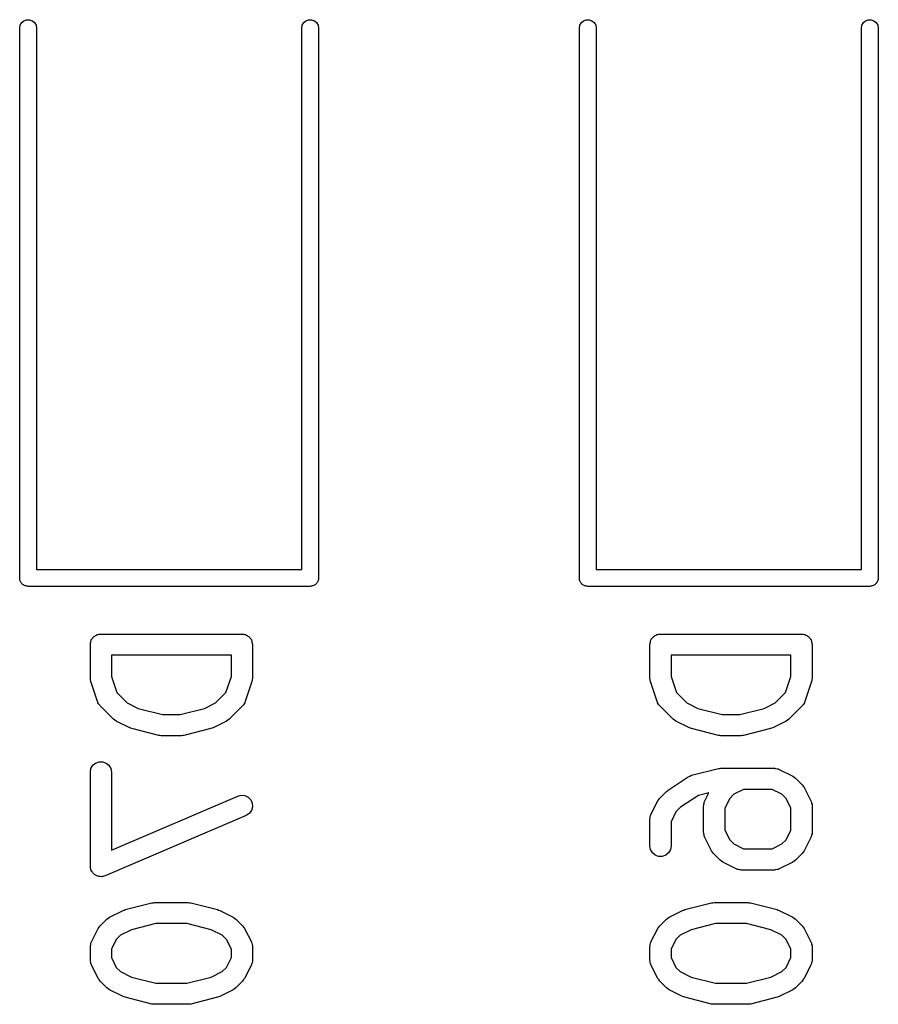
# Model space of a CAD drawing. Extents: x 48 to 353, y -143 to -50.
# Tile 57 of 70: x 291.83 to 297.92, y -138.62 to -131.64. Entities that reach past the tile are written whole.
import ezdxf

# ---------------------------------------------------------------- set-up
doc = ezdxf.new("R2010")
doc.units = 0
doc.header["$MEASUREMENT"] = 0
doc.layers.add('BLACK', color=7, linetype='CONTINUOUS')

msp = doc.modelspace()

# ---------------------------------------------------------------- linework, layer by layer
at = {"layer": 'Black'}
for p, q in [((291.834, -131.7), (291.837, -131.679)), ((291.837, -131.679), (291.848, -131.661)), ((291.848, -131.661), (291.864, -131.648)), ((291.864, -131.648), (291.883, -131.641)), ((291.883, -131.641), (291.904, -131.641)), ((291.904, -131.641), (291.924, -131.648)), ((291.924, -131.648), (291.94, -131.661)), ((291.94, -131.661), (291.95, -131.679)), ((291.95, -131.679), (291.954, -131.7)), ((293.834, -131.7), (293.837, -131.679)), ((293.837, -131.679), (293.848, -131.661)), ((293.848, -131.661), (293.864, -131.648)), ((293.864, -131.648), (293.883, -131.641)), ((293.883, -131.641), (293.904, -131.641)), ((293.904, -131.641), (293.924, -131.648)), ((293.924, -131.648), (293.94, -131.661)), ((293.94, -131.661), (293.95, -131.679)), ((293.95, -131.679), (293.954, -131.7)), ((295.803, -131.7), (295.806, -131.679)), ((295.806, -131.679), (295.817, -131.661)), ((295.817, -131.661), (295.832, -131.648)), ((295.832, -131.648), (295.852, -131.641)), ((295.852, -131.641), (295.873, -131.641)), ((295.873, -131.641), (295.892, -131.648)), ((295.892, -131.648), (295.908, -131.661)), ((295.908, -131.661), (295.919, -131.679)), ((295.919, -131.679), (295.923, -131.7)), ((297.803, -131.7), (297.806, -131.679)), ((297.806, -131.679), (297.817, -131.661)), ((297.817, -131.661), (297.832, -131.648)), ((297.832, -131.648), (297.852, -131.641)), ((297.852, -131.641), (297.873, -131.641)), ((297.873, -131.641), (297.892, -131.648)), ((297.892, -131.648), (297.908, -131.661)), ((297.908, -131.661), (297.919, -131.679)), ((297.919, -131.679), (297.923, -131.7)), ((291.834, -135.6), (291.834, -131.7)), ((291.954, -131.7), (291.954, -135.54)), ((293.834, -135.54), (293.834, -131.7)), ((293.954, -131.7), (293.954, -135.6)), ((295.803, -135.6), (295.803, -131.7)), ((295.923, -131.7), (295.923, -135.54)), ((297.803, -135.54), (297.803, -131.7)), ((297.923, -131.7), (297.923, -135.6)), ((291.954, -135.54), (293.834, -135.54)), ((295.923, -135.54), (297.803, -135.54)), ((291.835, -135.605), (291.834, -135.6)), ((291.835, -135.61), (291.835, -135.605)), ((293.954, -135.6), (293.953, -135.605)), ((293.953, -135.605), (293.953, -135.61)), ((295.803, -135.605), (295.803, -135.6)), ((295.803, -135.61), (295.803, -135.605)), ((297.923, -135.6), (297.922, -135.605)), ((297.922, -135.605), (297.922, -135.61)), ((291.836, -135.615), (291.835, -135.61)), ((291.837, -135.621), (291.836, -135.615)), ((291.84, -135.625), (291.837, -135.621)), ((291.842, -135.63), (291.84, -135.625)), ((291.845, -135.634), (291.842, -135.63)), ((291.848, -135.639), (291.845, -135.634)), ((291.852, -135.642), (291.848, -135.639)), ((291.855, -135.646), (291.852, -135.642)), ((291.86, -135.649), (291.855, -135.646)), ((291.864, -135.652), (291.86, -135.649)), ((291.869, -135.654), (291.864, -135.652)), ((291.873, -135.656), (291.869, -135.654)), ((291.878, -135.657), (291.873, -135.656)), ((291.883, -135.659), (291.878, -135.657)), ((291.889, -135.659), (291.883, -135.659)), ((291.894, -135.66), (291.889, -135.659)), ((293.894, -135.66), (291.894, -135.66)), ((293.899, -135.659), (293.894, -135.66)), ((293.904, -135.659), (293.899, -135.659)), ((293.909, -135.657), (293.904, -135.659)), ((293.914, -135.656), (293.909, -135.657)), ((293.919, -135.654), (293.914, -135.656)), ((293.924, -135.652), (293.919, -135.654)), ((293.928, -135.649), (293.924, -135.652)), ((293.932, -135.646), (293.928, -135.649)), ((293.936, -135.642), (293.932, -135.646)), ((293.94, -135.639), (293.936, -135.642)), ((293.942, -135.634), (293.94, -135.639)), ((293.946, -135.63), (293.942, -135.634)), ((293.948, -135.625), (293.946, -135.63)), ((293.95, -135.621), (293.948, -135.625)), ((293.951, -135.615), (293.95, -135.621)), ((293.953, -135.61), (293.951, -135.615)), ((295.805, -135.615), (295.803, -135.61)), ((295.806, -135.621), (295.805, -135.615)), ((295.809, -135.625), (295.806, -135.621)), ((295.811, -135.63), (295.809, -135.625)), ((295.814, -135.634), (295.811, -135.63)), ((295.817, -135.639), (295.814, -135.634)), ((295.821, -135.642), (295.817, -135.639)), ((295.824, -135.646), (295.821, -135.642)), ((295.828, -135.649), (295.824, -135.646)), ((295.832, -135.652), (295.828, -135.649)), ((295.837, -135.654), (295.832, -135.652)), ((295.842, -135.656), (295.837, -135.654)), ((295.847, -135.657), (295.842, -135.656)), ((295.852, -135.659), (295.847, -135.657)), ((295.857, -135.659), (295.852, -135.659)), ((295.863, -135.66), (295.857, -135.659)), ((297.863, -135.66), (295.863, -135.66)), ((297.868, -135.659), (297.863, -135.66)), ((297.873, -135.659), (297.868, -135.659)), ((297.878, -135.657), (297.873, -135.659)), ((297.883, -135.656), (297.878, -135.657)), ((297.888, -135.654), (297.883, -135.656)), ((297.892, -135.652), (297.888, -135.654)), ((297.897, -135.649), (297.892, -135.652)), ((297.901, -135.646), (297.897, -135.649)), ((297.904, -135.642), (297.901, -135.646)), ((297.908, -135.639), (297.904, -135.642)), ((297.911, -135.634), (297.908, -135.639)), ((297.914, -135.63), (297.911, -135.634)), ((297.916, -135.625), (297.914, -135.63)), ((297.919, -135.621), (297.916, -135.625)), ((297.92, -135.615), (297.919, -135.621)), ((297.922, -135.61), (297.92, -135.615)), ((292.349, -136.03), (292.352, -136.025)), ((292.352, -136.025), (292.357, -136.02)), ((292.357, -136.02), (292.361, -136.015)), ((292.361, -136.015), (292.367, -136.012)), ((292.367, -136.012), (292.372, -136.008)), ((292.372, -136.008), (292.378, -136.006)), ((292.378, -136.006), (292.384, -136.002)), ((292.384, -136.002), (292.39, -136.001)), ((292.39, -136.001), (292.397, -135.999)), ((292.397, -135.999), (292.403, -135.999)), ((292.403, -135.999), (292.41, -135.998)), ((292.41, -135.998), (293.41, -135.998)), ((293.41, -135.998), (293.416, -135.999)), ((293.416, -135.999), (293.423, -135.999)), ((293.423, -135.999), (293.429, -136.001)), ((293.429, -136.001), (293.435, -136.002)), ((293.435, -136.002), (293.441, -136.006)), ((293.441, -136.006), (293.447, -136.008)), ((293.447, -136.008), (293.452, -136.012)), ((293.452, -136.012), (293.458, -136.015)), ((293.458, -136.015), (293.462, -136.02)), ((293.462, -136.02), (293.467, -136.025)), ((293.467, -136.025), (293.47, -136.03)), ((296.318, -136.03), (296.321, -136.025)), ((296.321, -136.025), (296.326, -136.02)), ((296.326, -136.02), (296.33, -136.015)), ((296.33, -136.015), (296.336, -136.012)), ((296.336, -136.012), (296.341, -136.008)), ((296.341, -136.008), (296.347, -136.006)), ((296.347, -136.006), (296.353, -136.002)), ((296.353, -136.002), (296.359, -136.001)), ((296.359, -136.001), (296.365, -135.999)), ((296.365, -135.999), (296.372, -135.999)), ((296.372, -135.999), (296.378, -135.998)), ((296.378, -135.998), (297.378, -135.998)), ((297.378, -135.998), (297.385, -135.999)), ((297.385, -135.999), (297.391, -135.999)), ((297.391, -135.999), (297.398, -136.001)), ((297.398, -136.001), (297.404, -136.002)), ((297.404, -136.002), (297.41, -136.006)), ((297.41, -136.006), (297.416, -136.008)), ((297.416, -136.008), (297.421, -136.012)), ((297.421, -136.012), (297.427, -136.015)), ((297.427, -136.015), (297.431, -136.02)), ((297.431, -136.02), (297.436, -136.025)), ((297.436, -136.025), (297.439, -136.03)), ((292.335, -136.073), (292.336, -136.066)), ((292.335, -136.311), (292.335, -136.073)), ((292.336, -136.06), (292.338, -136.054)), ((292.336, -136.066), (292.336, -136.06)), ((292.338, -136.054), (292.339, -136.047)), ((292.339, -136.047), (292.342, -136.041)), ((292.342, -136.041), (292.345, -136.035)), ((292.345, -136.035), (292.349, -136.03)), ((293.47, -136.03), (293.475, -136.035)), ((293.475, -136.035), (293.477, -136.041)), ((293.477, -136.041), (293.48, -136.047)), ((293.48, -136.047), (293.481, -136.054)), ((293.481, -136.054), (293.483, -136.06)), ((293.483, -136.06), (293.483, -136.066)), ((293.483, -136.066), (293.485, -136.073)), ((293.485, -136.073), (293.485, -136.311)), ((296.303, -136.073), (296.305, -136.066)), ((296.303, -136.311), (296.303, -136.073)), ((296.305, -136.06), (296.307, -136.054)), ((296.305, -136.066), (296.305, -136.06)), ((296.307, -136.054), (296.308, -136.047)), ((296.308, -136.047), (296.311, -136.041)), ((296.311, -136.041), (296.313, -136.035)), ((296.313, -136.035), (296.318, -136.03)), ((297.439, -136.03), (297.443, -136.035)), ((297.443, -136.035), (297.446, -136.041)), ((297.446, -136.041), (297.449, -136.047)), ((297.449, -136.047), (297.45, -136.054)), ((297.45, -136.054), (297.452, -136.06)), ((297.452, -136.06), (297.452, -136.066)), ((297.452, -136.066), (297.453, -136.073)), ((297.453, -136.073), (297.453, -136.311)), ((292.485, -136.148), (292.485, -136.299)), ((293.335, -136.148), (292.485, -136.148)), ((293.335, -136.299), (293.335, -136.148)), ((296.453, -136.148), (296.453, -136.299)), ((297.303, -136.148), (296.453, -136.148)), ((297.303, -136.299), (297.303, -136.148)), ((292.485, -136.299), (292.523, -136.413)), ((293.296, -136.413), (293.335, -136.299)), ((296.453, -136.299), (296.492, -136.413)), ((297.265, -136.413), (297.303, -136.299)), ((292.337, -136.323), (292.335, -136.311)), ((292.338, -136.335), (292.337, -136.323)), ((292.386, -136.477), (292.338, -136.335)), ((293.481, -136.335), (293.433, -136.477)), ((293.483, -136.323), (293.481, -136.335)), ((293.485, -136.311), (293.483, -136.323)), ((296.305, -136.323), (296.303, -136.311)), ((296.307, -136.335), (296.305, -136.323)), ((296.355, -136.477), (296.307, -136.335)), ((297.45, -136.335), (297.402, -136.477)), ((297.451, -136.323), (297.45, -136.335)), ((297.453, -136.311), (297.451, -136.323)), ((292.523, -136.413), (292.597, -136.487)), ((293.222, -136.487), (293.296, -136.413)), ((296.492, -136.413), (296.566, -136.487)), ((297.191, -136.487), (297.265, -136.413)), ((292.388, -136.481), (292.386, -136.477)), ((292.389, -136.485), (292.388, -136.481)), ((292.394, -136.493), (292.389, -136.485)), ((292.399, -136.5), (292.394, -136.493)), ((292.402, -136.503), (292.399, -136.5)), ((292.404, -136.507), (292.402, -136.503)), ((292.499, -136.602), (292.404, -136.507)), ((292.597, -136.487), (292.674, -136.526)), ((293.145, -136.526), (293.222, -136.487)), ((293.415, -136.507), (293.32, -136.602)), ((293.418, -136.503), (293.415, -136.507)), ((293.421, -136.5), (293.418, -136.503)), ((293.425, -136.493), (293.421, -136.5)), ((293.43, -136.485), (293.425, -136.493)), ((293.431, -136.481), (293.43, -136.485)), ((293.433, -136.477), (293.431, -136.481)), ((296.357, -136.481), (296.355, -136.477)), ((296.358, -136.485), (296.357, -136.481)), ((296.363, -136.493), (296.358, -136.485)), ((296.367, -136.5), (296.363, -136.493)), ((296.37, -136.503), (296.367, -136.5)), ((296.373, -136.507), (296.37, -136.503)), ((296.468, -136.602), (296.373, -136.507)), ((296.566, -136.487), (296.643, -136.526)), ((297.114, -136.526), (297.191, -136.487)), ((297.384, -136.507), (297.289, -136.602)), ((297.386, -136.503), (297.384, -136.507)), ((297.39, -136.5), (297.386, -136.503)), ((297.394, -136.493), (297.39, -136.5)), ((297.399, -136.485), (297.394, -136.493)), ((297.4, -136.481), (297.399, -136.485)), ((297.402, -136.477), (297.4, -136.481)), ((292.674, -136.526), (292.847, -136.569)), ((292.847, -136.569), (292.972, -136.569)), ((292.972, -136.569), (293.145, -136.526)), ((296.643, -136.526), (296.816, -136.569)), ((296.816, -136.569), (296.941, -136.569)), ((296.941, -136.569), (297.114, -136.526)), ((292.509, -136.609), (292.499, -136.602)), ((292.519, -136.616), (292.509, -136.609)), ((292.614, -136.664), (292.519, -136.616)), ((293.3, -136.616), (293.205, -136.664)), ((293.31, -136.609), (293.3, -136.616)), ((293.32, -136.602), (293.31, -136.609)), ((296.478, -136.609), (296.468, -136.602)), ((296.488, -136.616), (296.478, -136.609)), ((296.583, -136.664), (296.488, -136.616)), ((297.269, -136.616), (297.174, -136.664)), ((297.279, -136.609), (297.269, -136.616)), ((297.289, -136.602), (297.279, -136.609)), ((292.622, -136.666), (292.614, -136.664)), ((292.63, -136.669), (292.622, -136.666)), ((292.82, -136.717), (292.63, -136.669)), ((292.829, -136.718), (292.82, -136.717)), ((292.838, -136.719), (292.829, -136.718)), ((292.981, -136.719), (292.838, -136.719)), ((292.99, -136.718), (292.981, -136.719)), ((292.999, -136.717), (292.99, -136.718)), ((293.19, -136.669), (292.999, -136.717)), ((293.197, -136.666), (293.19, -136.669)), ((293.205, -136.664), (293.197, -136.666)), ((296.591, -136.666), (296.583, -136.664)), ((296.598, -136.669), (296.591, -136.666)), ((296.789, -136.717), (296.598, -136.669)), ((296.798, -136.718), (296.789, -136.717)), ((296.807, -136.719), (296.798, -136.718)), ((296.95, -136.719), (296.807, -136.719)), ((296.959, -136.718), (296.95, -136.719)), ((296.968, -136.717), (296.959, -136.718)), ((297.158, -136.669), (296.968, -136.717)), ((297.166, -136.666), (297.158, -136.669)), ((297.174, -136.664), (297.166, -136.666)), ((292.339, -136.952), (292.352, -136.929)), ((292.352, -136.929), (292.372, -136.913)), ((292.372, -136.913), (292.397, -136.904)), ((292.397, -136.904), (292.423, -136.904)), ((292.423, -136.904), (292.447, -136.913)), ((292.447, -136.913), (292.467, -136.929)), ((292.467, -136.929), (292.48, -136.952)), ((292.335, -136.977), (292.339, -136.952)), ((292.335, -137.644), (292.335, -136.977)), ((292.48, -136.952), (292.485, -136.977)), ((292.485, -136.977), (292.485, -137.53)), ((296.575, -137.01), (296.587, -137.005)), ((296.587, -137.005), (296.598, -137)), ((296.598, -137), (296.789, -136.952)), ((296.789, -136.952), (296.798, -136.952)), ((296.798, -136.952), (296.807, -136.95)), ((296.807, -136.95), (297.188, -136.95)), ((297.188, -136.95), (297.192, -136.951)), ((297.192, -136.951), (297.196, -136.951)), ((297.196, -136.951), (297.205, -136.953)), ((297.205, -136.953), (297.214, -136.955)), ((297.214, -136.955), (297.217, -136.957)), ((297.217, -136.957), (297.221, -136.958)), ((297.221, -136.958), (297.317, -137.006)), ((297.317, -137.006), (297.326, -137.013)), ((296.432, -137.106), (296.575, -137.01)), ((297.326, -137.013), (297.336, -137.02)), ((297.336, -137.02), (297.384, -137.067)), ((297.384, -137.067), (297.391, -137.077)), ((293.38, -137.147), (293.405, -137.141)), ((293.405, -137.141), (293.431, -137.144)), ((293.431, -137.144), (293.455, -137.156)), ((296.373, -137.163), (296.421, -137.115)), ((296.421, -137.115), (296.427, -137.111)), ((296.427, -137.111), (296.432, -137.106)), ((296.647, -137.142), (296.521, -137.226)), ((296.721, -137.124), (296.647, -137.142)), ((296.692, -137.182), (296.721, -137.124)), ((296.899, -137.134), (296.869, -137.165)), ((296.968, -137.1), (296.899, -137.134)), ((297.17, -137.1), (296.968, -137.1)), ((297.239, -137.134), (297.17, -137.1)), ((297.269, -137.165), (297.239, -137.134)), ((297.391, -137.077), (297.398, -137.087)), ((297.398, -137.087), (297.445, -137.182)), ((292.485, -137.53), (293.38, -137.147)), ((293.455, -137.156), (293.472, -137.175)), ((293.472, -137.175), (293.483, -137.198)), ((293.483, -137.198), (293.484, -137.224)), ((296.311, -137.277), (296.359, -137.182)), ((296.359, -137.182), (296.366, -137.172)), ((296.366, -137.172), (296.373, -137.163)), ((296.684, -137.216), (296.685, -137.211)), ((296.685, -137.207), (296.687, -137.199)), ((296.685, -137.211), (296.685, -137.207)), ((296.687, -137.199), (296.689, -137.19)), ((296.689, -137.19), (296.691, -137.186)), ((296.691, -137.186), (296.692, -137.182)), ((296.869, -137.165), (296.834, -137.233)), ((297.303, -137.233), (297.269, -137.165)), ((297.445, -137.182), (297.447, -137.186)), ((297.447, -137.186), (297.449, -137.19)), ((297.449, -137.19), (297.45, -137.199)), ((297.45, -137.199), (297.453, -137.207)), ((297.453, -137.207), (297.453, -137.211)), ((297.453, -137.211), (297.453, -137.216)), ((293.439, -137.285), (292.439, -137.713)), ((293.461, -137.27), (293.439, -137.285)), ((293.477, -137.249), (293.461, -137.27)), ((293.484, -137.224), (293.477, -137.249)), ((296.306, -137.294), (296.308, -137.285)), ((296.308, -137.285), (296.31, -137.281)), ((296.31, -137.281), (296.311, -137.277)), ((296.488, -137.26), (296.453, -137.329)), ((296.521, -137.226), (296.488, -137.26)), ((296.684, -137.406), (296.684, -137.216)), ((296.834, -137.233), (296.834, -137.388)), ((297.303, -137.388), (297.303, -137.233)), ((297.453, -137.216), (297.453, -137.406)), ((296.303, -137.311), (296.304, -137.307)), ((296.303, -137.501), (296.303, -137.311)), ((296.304, -137.302), (296.306, -137.294)), ((296.304, -137.307), (296.304, -137.302)), ((296.453, -137.329), (296.453, -137.501)), ((296.685, -137.41), (296.684, -137.406)), ((296.685, -137.415), (296.685, -137.41)), ((296.687, -137.423), (296.685, -137.415)), ((296.689, -137.432), (296.687, -137.423)), ((296.834, -137.388), (296.869, -137.457)), ((297.269, -137.457), (297.303, -137.388)), ((297.45, -137.423), (297.449, -137.432)), ((297.453, -137.415), (297.45, -137.423)), ((297.453, -137.406), (297.453, -137.41)), ((297.453, -137.41), (297.453, -137.415)), ((296.691, -137.435), (296.689, -137.432)), ((296.692, -137.44), (296.691, -137.435)), ((296.74, -137.535), (296.692, -137.44)), ((296.869, -137.457), (296.899, -137.487)), ((296.899, -137.487), (296.968, -137.522)), ((297.17, -137.522), (297.239, -137.487)), ((297.239, -137.487), (297.269, -137.457)), ((297.445, -137.44), (297.398, -137.535)), ((297.447, -137.435), (297.445, -137.44)), ((297.449, -137.432), (297.447, -137.435)), ((296.308, -137.527), (296.303, -137.501)), ((296.321, -137.549), (296.308, -137.527)), ((296.341, -137.566), (296.321, -137.549)), ((296.436, -137.549), (296.416, -137.566)), ((296.449, -137.527), (296.436, -137.549)), ((296.453, -137.501), (296.449, -137.527)), ((296.747, -137.544), (296.74, -137.535)), ((296.754, -137.554), (296.747, -137.544)), ((296.802, -137.602), (296.754, -137.554)), ((296.968, -137.522), (297.17, -137.522)), ((297.384, -137.554), (297.336, -137.602)), ((297.391, -137.544), (297.384, -137.554)), ((297.398, -137.535), (297.391, -137.544)), ((296.365, -137.575), (296.341, -137.566)), ((296.391, -137.575), (296.365, -137.575)), ((296.416, -137.566), (296.391, -137.575)), ((296.811, -137.609), (296.802, -137.602)), ((296.821, -137.616), (296.811, -137.609)), ((296.916, -137.664), (296.821, -137.616)), ((297.317, -137.616), (297.221, -137.664)), ((297.326, -137.609), (297.317, -137.616)), ((297.336, -137.602), (297.326, -137.609)), ((292.336, -137.653), (292.335, -137.644)), ((292.337, -137.661), (292.336, -137.653)), ((292.338, -137.665), (292.337, -137.661)), ((292.339, -137.67), (292.338, -137.665)), ((292.343, -137.677), (292.339, -137.67)), ((292.347, -137.685), (292.343, -137.677)), ((292.35, -137.688), (292.347, -137.685)), ((292.352, -137.692), (292.35, -137.688)), ((292.359, -137.698), (292.352, -137.692)), ((292.365, -137.704), (292.359, -137.698)), ((292.369, -137.706), (292.365, -137.704)), ((296.92, -137.665), (296.916, -137.664)), ((296.924, -137.667), (296.92, -137.665)), ((296.933, -137.669), (296.924, -137.667)), ((296.941, -137.671), (296.933, -137.669)), ((296.946, -137.671), (296.941, -137.671)), ((296.95, -137.672), (296.946, -137.671)), ((297.188, -137.672), (296.95, -137.672)), ((297.192, -137.671), (297.188, -137.672)), ((297.196, -137.671), (297.192, -137.671)), ((297.205, -137.669), (297.196, -137.671)), ((297.214, -137.667), (297.205, -137.669)), ((297.217, -137.665), (297.214, -137.667)), ((297.221, -137.664), (297.217, -137.665)), ((292.372, -137.709), (292.369, -137.706)), ((292.38, -137.712), (292.372, -137.709)), ((292.388, -137.716), (292.38, -137.712)), ((292.392, -137.716), (292.388, -137.716)), ((292.397, -137.718), (292.392, -137.716)), ((292.405, -137.718), (292.397, -137.718)), ((292.414, -137.719), (292.405, -137.718)), ((292.418, -137.718), (292.414, -137.719)), ((292.423, -137.718), (292.418, -137.718)), ((292.431, -137.715), (292.423, -137.718)), ((292.439, -137.713), (292.431, -137.715)), ((292.582, -137.952), (292.772, -137.905)), ((292.772, -137.905), (292.782, -137.904)), ((292.782, -137.904), (292.791, -137.902)), ((292.791, -137.902), (293.029, -137.902)), ((293.029, -137.902), (293.038, -137.904)), ((293.038, -137.904), (293.047, -137.905)), ((293.047, -137.905), (293.237, -137.952)), ((296.551, -137.952), (296.741, -137.905)), ((296.741, -137.905), (296.75, -137.904)), ((296.75, -137.904), (296.759, -137.902)), ((296.759, -137.902), (296.997, -137.902)), ((296.997, -137.902), (297.006, -137.904)), ((297.006, -137.904), (297.016, -137.905)), ((297.016, -137.905), (297.206, -137.952)), ((292.471, -138.006), (292.567, -137.958)), ((292.567, -137.958), (292.574, -137.956)), ((292.574, -137.956), (292.582, -137.952)), ((293.237, -137.952), (293.245, -137.956)), ((293.245, -137.956), (293.253, -137.958)), ((293.253, -137.958), (293.348, -138.006)), ((296.44, -138.006), (296.535, -137.958)), ((296.535, -137.958), (296.543, -137.956)), ((296.543, -137.956), (296.551, -137.952)), ((297.206, -137.952), (297.214, -137.956)), ((297.214, -137.956), (297.221, -137.958)), ((297.221, -137.958), (297.317, -138.006)), ((292.404, -138.067), (292.452, -138.02)), ((292.452, -138.02), (292.462, -138.013)), ((292.462, -138.013), (292.471, -138.006)), ((292.8, -138.052), (292.626, -138.096)), ((293.019, -138.052), (292.8, -138.052)), ((293.193, -138.096), (293.019, -138.052)), ((293.348, -138.006), (293.358, -138.013)), ((293.358, -138.013), (293.367, -138.02)), ((293.367, -138.02), (293.415, -138.067)), ((296.373, -138.067), (296.421, -138.02)), ((296.421, -138.02), (296.43, -138.013)), ((296.43, -138.013), (296.44, -138.006)), ((296.769, -138.052), (296.595, -138.096)), ((296.988, -138.052), (296.769, -138.052)), ((297.162, -138.096), (296.988, -138.052)), ((297.317, -138.006), (297.326, -138.013)), ((297.326, -138.013), (297.336, -138.02)), ((297.336, -138.02), (297.384, -138.067)), ((292.343, -138.182), (292.39, -138.087)), ((292.39, -138.087), (292.397, -138.077)), ((292.397, -138.077), (292.404, -138.067)), ((292.626, -138.096), (292.549, -138.134)), ((293.27, -138.134), (293.193, -138.096)), ((293.415, -138.067), (293.422, -138.077)), ((293.422, -138.077), (293.429, -138.087)), ((293.429, -138.087), (293.477, -138.182)), ((296.311, -138.182), (296.359, -138.087)), ((296.359, -138.087), (296.366, -138.077)), ((296.366, -138.077), (296.373, -138.067)), ((296.595, -138.096), (296.518, -138.134)), ((297.239, -138.134), (297.162, -138.096)), ((297.384, -138.067), (297.391, -138.077)), ((297.391, -138.077), (297.398, -138.087)), ((297.398, -138.087), (297.445, -138.182)), ((292.338, -138.199), (292.339, -138.19)), ((292.339, -138.19), (292.341, -138.186)), ((292.341, -138.186), (292.343, -138.182)), ((292.519, -138.165), (292.485, -138.233)), ((292.549, -138.134), (292.519, -138.165)), ((293.3, -138.165), (293.27, -138.134)), ((293.335, -138.233), (293.3, -138.165)), ((293.477, -138.182), (293.478, -138.186)), ((293.478, -138.186), (293.48, -138.19)), ((293.48, -138.19), (293.482, -138.199)), ((296.306, -138.199), (296.308, -138.19)), ((296.308, -138.19), (296.31, -138.186)), ((296.31, -138.186), (296.311, -138.182)), ((296.488, -138.165), (296.453, -138.233)), ((296.518, -138.134), (296.488, -138.165)), ((297.269, -138.165), (297.239, -138.134)), ((297.303, -138.233), (297.269, -138.165)), ((297.445, -138.182), (297.447, -138.186)), ((297.447, -138.186), (297.449, -138.19)), ((297.449, -138.19), (297.45, -138.199)), ((292.335, -138.207), (292.338, -138.199)), ((292.335, -138.211), (292.335, -138.207)), ((292.335, -138.216), (292.335, -138.211)), ((292.335, -138.311), (292.335, -138.216)), ((292.485, -138.233), (292.485, -138.293)), ((293.335, -138.293), (293.335, -138.233)), ((293.482, -138.199), (293.484, -138.207)), ((293.484, -138.207), (293.484, -138.211)), ((293.484, -138.211), (293.485, -138.216)), ((293.485, -138.216), (293.485, -138.311)), ((296.303, -138.216), (296.304, -138.211)), ((296.303, -138.311), (296.303, -138.216)), ((296.304, -138.207), (296.306, -138.199)), ((296.304, -138.211), (296.304, -138.207)), ((296.453, -138.233), (296.453, -138.293)), ((297.303, -138.293), (297.303, -138.233)), ((297.45, -138.199), (297.453, -138.207)), ((297.453, -138.207), (297.453, -138.211)), ((297.453, -138.211), (297.453, -138.216)), ((297.453, -138.216), (297.453, -138.311)), ((292.335, -138.315), (292.335, -138.311)), ((292.335, -138.319), (292.335, -138.315)), ((292.338, -138.328), (292.335, -138.319)), ((292.339, -138.336), (292.338, -138.328)), ((292.485, -138.293), (292.519, -138.362)), ((293.3, -138.362), (293.335, -138.293)), ((293.482, -138.328), (293.48, -138.336)), ((293.484, -138.319), (293.482, -138.328)), ((293.485, -138.311), (293.484, -138.315)), ((293.484, -138.315), (293.484, -138.319)), ((296.304, -138.315), (296.303, -138.311)), ((296.304, -138.319), (296.304, -138.315)), ((296.306, -138.328), (296.304, -138.319)), ((296.308, -138.336), (296.306, -138.328)), ((296.453, -138.293), (296.488, -138.362)), ((297.269, -138.362), (297.303, -138.293)), ((297.45, -138.328), (297.449, -138.336)), ((297.453, -138.319), (297.45, -138.328)), ((297.453, -138.311), (297.453, -138.315)), ((297.453, -138.315), (297.453, -138.319)), ((292.341, -138.34), (292.339, -138.336)), ((292.343, -138.344), (292.341, -138.34)), ((292.39, -138.44), (292.343, -138.344)), ((292.519, -138.362), (292.549, -138.392)), ((292.549, -138.392), (292.626, -138.431)), ((293.193, -138.431), (293.27, -138.392)), ((293.27, -138.392), (293.3, -138.362)), ((293.477, -138.344), (293.429, -138.44)), ((293.478, -138.34), (293.477, -138.344)), ((293.48, -138.336), (293.478, -138.34)), ((296.31, -138.34), (296.308, -138.336)), ((296.311, -138.344), (296.31, -138.34)), ((296.359, -138.44), (296.311, -138.344)), ((296.488, -138.362), (296.518, -138.392)), ((296.518, -138.392), (296.595, -138.431)), ((297.162, -138.431), (297.239, -138.392)), ((297.239, -138.392), (297.269, -138.362)), ((297.445, -138.344), (297.398, -138.44)), ((297.447, -138.34), (297.445, -138.344)), ((297.449, -138.336), (297.447, -138.34)), ((292.397, -138.449), (292.39, -138.44)), ((292.404, -138.459), (292.397, -138.449)), ((292.452, -138.507), (292.404, -138.459)), ((292.626, -138.431), (292.8, -138.474)), ((293.019, -138.474), (293.193, -138.431)), ((293.415, -138.459), (293.367, -138.507)), ((293.422, -138.449), (293.415, -138.459)), ((293.429, -138.44), (293.422, -138.449)), ((296.366, -138.449), (296.359, -138.44)), ((296.373, -138.459), (296.366, -138.449)), ((296.421, -138.507), (296.373, -138.459)), ((296.595, -138.431), (296.769, -138.474)), ((296.988, -138.474), (297.162, -138.431)), ((297.384, -138.459), (297.336, -138.507)), ((297.391, -138.449), (297.384, -138.459)), ((297.398, -138.44), (297.391, -138.449)), ((292.462, -138.514), (292.452, -138.507)), ((292.471, -138.521), (292.462, -138.514)), ((292.567, -138.568), (292.471, -138.521)), ((292.8, -138.474), (293.019, -138.474)), ((293.348, -138.521), (293.253, -138.568)), ((293.358, -138.514), (293.348, -138.521)), ((293.367, -138.507), (293.358, -138.514)), ((296.43, -138.514), (296.421, -138.507)), ((296.44, -138.521), (296.43, -138.514)), ((296.535, -138.568), (296.44, -138.521)), ((296.769, -138.474), (296.988, -138.474)), ((297.317, -138.521), (297.221, -138.568)), ((297.326, -138.514), (297.317, -138.521)), ((297.336, -138.507), (297.326, -138.514)), ((292.574, -138.571), (292.567, -138.568)), ((292.582, -138.574), (292.574, -138.571)), ((292.772, -138.622), (292.582, -138.574)), ((293.237, -138.574), (293.047, -138.622)), ((293.245, -138.571), (293.237, -138.574)), ((293.253, -138.568), (293.245, -138.571)), ((296.543, -138.571), (296.535, -138.568)), ((296.551, -138.574), (296.543, -138.571)), ((296.741, -138.622), (296.551, -138.574)), ((297.206, -138.574), (297.016, -138.622)), ((297.214, -138.571), (297.206, -138.574)), ((297.221, -138.568), (297.214, -138.571)), ((292.782, -138.622), (292.772, -138.622)), ((292.791, -138.624), (292.782, -138.622)), ((293.029, -138.624), (292.791, -138.624)), ((293.038, -138.622), (293.029, -138.624)), ((293.047, -138.622), (293.038, -138.622)), ((296.75, -138.622), (296.741, -138.622)), ((296.759, -138.624), (296.75, -138.622)), ((296.997, -138.624), (296.759, -138.624)), ((297.006, -138.622), (296.997, -138.624)), ((297.016, -138.622), (297.006, -138.622))]:
    msp.add_line(p, q, dxfattribs=at)

doc.saveas('drawing.dxf')
